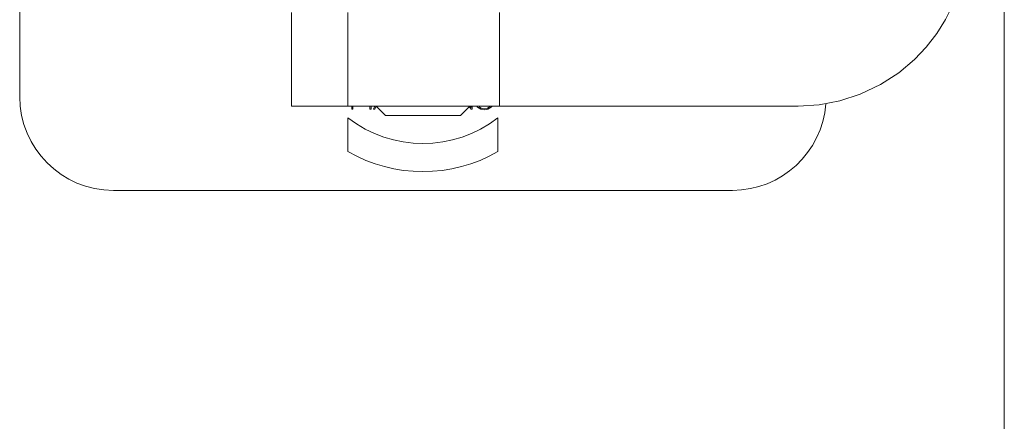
# Model space of a CAD drawing. Header units: millimetres. Extents: x 12388 to 56229, y -202 to 7369.
# Tile 56 of 88: x 21504 to 21714, y 2229 to 2315. Entities that reach past the tile are written whole.
import ezdxf

# ---------------------------------------------------------------- set-up
doc = ezdxf.new("R2010")
doc.units = ezdxf.units.MM
doc.header["$LTSCALE"] = 40
doc.layers.add('도면층1', color=1, linetype='Continuous')

# ---------------------------------------------------------------- blocks, each defined once
blk = doc.blocks.new('0077')
at = {"layer": '도면층1', "linetype": 'Continuous', "lineweight": 0}
for p, q in [((21504.14, 2298.54), (21504.14, 2348.54)), ((21562.14, 2316.54), (21562.14, 2296.54)), ((21574.14, 2316.54), (21574.14, 2296.54)), ((21606.46, 2316.54), (21606.46, 2296.54)), ((21562.14, 2296.54), (21562.14, 2296.54)), ((21562.14, 2296.54), (21574.14, 2296.54)), ((21574.14, 2296.54), (21606.46, 2296.54)), ((21574.97, 2295.84), (21574.97, 2296.54)), ((21575.21, 2295.84), (21574.97, 2295.84)), ((21575.21, 2296.54), (21575.21, 2295.84)), ((21575.21, 2296.54), (21575.21, 2295.84)), ((21575.21, 2295.84), (21575.21, 2295.84)), ((21578.83, 2295.84), (21578.83, 2296.54)), ((21579.07, 2295.84), (21578.83, 2295.84)), ((21579.07, 2296.54), (21579.07, 2295.84)), ((21579.07, 2296.54), (21579.07, 2295.84)), ((21579.07, 2295.84), (21579.07, 2295.84)), ((21579.59, 2295.84), (21579.89, 2296.54)), ((21579.85, 2295.84), (21579.59, 2295.84)), ((21580.15, 2296.53), (21579.85, 2295.84)), ((21580.15, 2296.53), (21579.85, 2295.84)), ((21579.85, 2295.84), (21579.85, 2295.84)), ((21580.14, 2296.54), (21582.15, 2294.53)), ((21598.13, 2294.53), (21600.14, 2296.54)), ((21600.4, 2295.84), (21600, 2296.41)), ((21600.2, 2296.54), (21600.43, 2296.22)), ((21600.2, 2296.54), (21600.43, 2296.22)), ((21600.67, 2295.84), (21600.4, 2295.84)), ((21600.43, 2296.22), (21600.43, 2296.54)), ((21600.67, 2296.54), (21600.67, 2295.84)), ((21600.67, 2296.54), (21600.67, 2295.84)), ((21600.67, 2295.84), (21600.67, 2295.84)), ((21606.46, 2296.54), (21670.14, 2296.54)), ((21574.14, 2286.83), (21574.14, 2294.05)), ((21582.14, 2294.54), (21598.14, 2294.54)), ((21606.14, 2294.05), (21606.14, 2286.83)), ((21606.14, 2294.05), (21606.14, 2294.05)), ((21606.14, 2294.05), (21606.14, 2286.83)), ((21606.14, 2286.83), (21606.14, 2286.83)), ((21656.14, 2278.54), (21524.14, 2278.54))]:
    blk.add_line(p, q, dxfattribs=at)
at = {"layer": '도면층1', "linetype": 'Continuous', "lineweight": 0, "flags": 128}
for points in [[(21670.14, 2296.54), (21674.65, 2296.82), (21679.06, 2297.66), (21683.36, 2299.06), (21687.74, 2301.14), (21691.61, 2303.65), (21694.96, 2306.47), (21697.49, 2309.13), (21699.73, 2312.05), (21701.59, 2315.02), (21703.14, 2318.17), (21704.45, 2321.65), (21705.39, 2325.25), (21706.14, 2332.54)], [(21604.88, 2296.54), (21604.7, 2296.32), (21604.37, 2296.06), (21604, 2295.87), (21603.25, 2295.72), (21602.5, 2295.87), (21602.12, 2296.06), (21601.8, 2296.32), (21601.62, 2296.54)], [(21602.1, 2296.4), (21602.56, 2296.1), (21603.25, 2295.96), (21603.94, 2296.1), (21604.53, 2296.49), (21604.56, 2296.54)]]:
    blk.add_lwpolyline(points, dxfattribs=at)
at = {"layer": '도면층1', "linetype": 'Continuous', "lineweight": 0}
for centre, radius, start, end in [((21524.14, 2298.54), 20, 180, 270), ((21656.14, 2298.54), 20, 270, 355.6951), ((21590.14, 2314.54), 26, 232.0204, 307.9803), ((21590.14, 2314.54), 32, 240.0002, 300.0006)]:
    blk.add_arc(centre, radius, start, end, dxfattribs=at)
blk = doc.blocks.new('view dd')
at = {"linetype": 'Continuous', "lineweight": 15}
blk.add_line((21714.14, 2576.54), (21714.14, 2056.54), dxfattribs=at)
blk.add_blockref('0077', (0, 0))

msp = doc.modelspace()

# ---------------------------------------------------------------- block references
msp.add_blockref('view dd', (0, 0))

doc.saveas('drawing.dxf')
